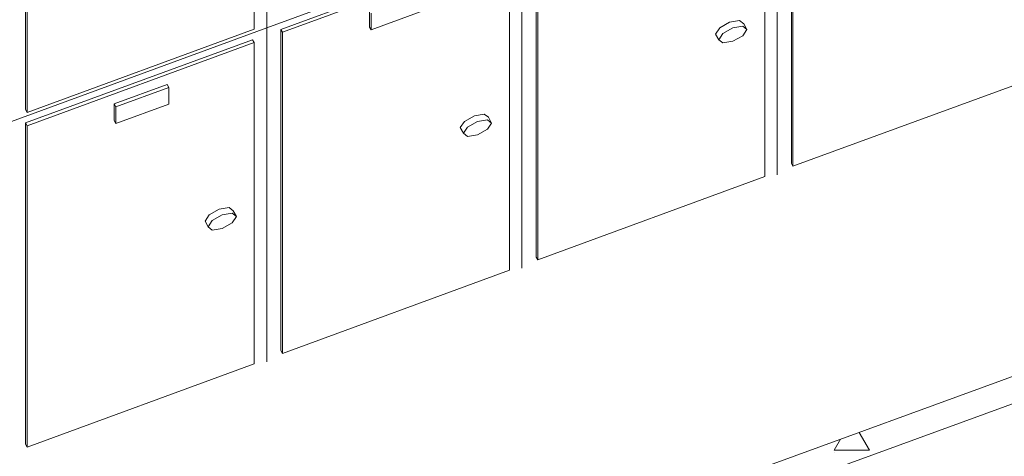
# Model space of a CAD drawing. Header units: millimetres. Extents: x -8337 to 19291, y 9509 to 21675.
# Tile 91 of 163: x 907 to 2259, y 15970 to 16570. Entities that reach past the tile are written whole.
import ezdxf

# ---------------------------------------------------------------- set-up
doc = ezdxf.new("R2010")
doc.units = ezdxf.units.MM
doc.header["$MEASUREMENT"] = 0
doc.layers.add('Nuevo_09_EI_Mobiliari general', color=7, linetype='Continuous')
doc.layers.add('Nuevo_Puertas Archicad', color=7, linetype='Continuous')
doc.layers.add('Nuevo_09_EI_Mobiliari general_Pluma_Nº__1', color=7, linetype='Continuous', lineweight=5)
doc.layers.add('Nuevo_Puertas Archicad_Pluma_Nº__1', color=7, linetype='Continuous', lineweight=5)
doc.layers.add('Nuevo_Puertas Archicad_Pluma_Nº__3', color=7, linetype='Continuous', lineweight=5, true_color=0xa4a4a4)

# ---------------------------------------------------------------- blocks, each defined once
blk = doc.blocks.new('Elem Sección_69_1')
at = {"layer": 'Nuevo_09_EI_Mobiliari general_Pluma_Nº__1', "color": 7, "linetype": 'Continuous', "lineweight": 5}
for p, q in [((1246.3, 16559.2), (1246.3, 16873.6)), ((1229.2, 16862.6), (1229.2, 16557.4)), ((1947.4, 16357.4), (1947.4, 16816.4)), ((1966.7, 16372.8), (1966.7, 16814.2)), ((1968.9, 16368.9), (1968.9, 16810.4)), ((1930.2, 16796.2), (1930.2, 16354.7)), ((915.1, 16446.9), (915.1, 16752.1)), ((917.3, 16443), (917.3, 16748.2)), ((1246.3, 16559.2), (1596.8, 16687.8)), ((1596.8, 16228.8), (1596.8, 16687.8)), ((1616.2, 16244.2), (1616.2, 16685.7)), ((1265.6, 16557.1), (1577.5, 16671.5)), ((1618.4, 16240.3), (1618.4, 16681.8)), ((1267.8, 16553.2), (1579.7, 16667.6)), ((1579.7, 16667.6), (1579.7, 16226.1)), ((1387.6, 16560.3), (1387.6, 16583.3)), ((1462.2, 16583), (1389.7, 16556.4)), ((1389.7, 16556.4), (1389.7, 16579.4)), ((1868.3, 16559.2), (1881.9, 16566.9)), ((1881.9, 16566.9), (1895.6, 16569.2)), ((1886.3, 16559.1), (1900, 16561.5)), ((1895.6, 16569.2), (1901.3, 16564.8)), ((1900, 16561.5), (1905.6, 16557)), ((1901.3, 16564.8), (1905.6, 16557)), ((895.8, 16430.6), (1246.3, 16559.2)), ((1229.2, 16557.4), (917.3, 16443)), ((1246.3, 16100.2), (1246.3, 16559.2)), ((1265.6, 16557.1), (1267.8, 16553.2)), ((1265.6, 16115.6), (1265.6, 16557.1)), ((1267.8, 16111.7), (1267.8, 16553.2)), ((1389.7, 16556.4), (1387.6, 16560.3)), ((1862.6, 16550.6), (1868.3, 16559.2)), ((1862.6, 16550.6), (1867, 16542.9)), ((1867, 16542.9), (1872.7, 16551.4)), ((1872.7, 16551.4), (1886.3, 16559.1)), ((1900, 16548.4), (1886.3, 16540.7)), ((1905.6, 16557), (1900, 16548.4)), ((915.1, 16428.5), (1227, 16542.9)), ((917.3, 16424.6), (1229.2, 16539)), ((1227, 16542.9), (1229.2, 16539)), ((1229.2, 16539), (1229.2, 16097.5)), ((1872.7, 16538.4), (1867, 16542.9)), ((1886.3, 16540.7), (1872.7, 16538.4)), ((1037, 16454.7), (1109.5, 16481.3)), ((1109.5, 16481.3), (1111.7, 16477.4)), ((2280.8, 16483.3), (1968.9, 16368.9)), ((1111.7, 16477.4), (1039.2, 16450.8)), ((1111.7, 16454.4), (1111.7, 16477.4)), ((1039.2, 16450.8), (1037, 16454.7)), ((1037, 16431.7), (1037, 16454.7)), ((1111.7, 16454.4), (1039.2, 16427.8)), ((915.1, 16446.9), (917.3, 16443)), ((1039.2, 16427.8), (1039.2, 16450.8)), ((1531.4, 16438.3), (1545.1, 16440.7)), ((1545.1, 16440.7), (1550.7, 16436.2)), ((915.1, 16428.5), (917.3, 16424.6)), ((915.1, 15987), (915.1, 16428.5)), ((1039.2, 16427.8), (1037, 16431.7)), ((1512.1, 16422.1), (1517.8, 16430.6)), ((1517.8, 16430.6), (1531.4, 16438.3)), ((1522.1, 16422.8), (1535.8, 16430.6)), ((1535.8, 16430.6), (1549.5, 16432.9)), ((1549.5, 16432.9), (1555.1, 16428.4)), ((1555.1, 16428.4), (1549.5, 16419.9)), ((1550.7, 16436.2), (1555.1, 16428.4)), ((917.3, 15983.1), (917.3, 16424.6)), ((1512.1, 16422.1), (1516.5, 16414.3)), ((1516.5, 16414.3), (1522.1, 16422.8)), ((1522.1, 16409.8), (1516.5, 16414.3)), ((1549.5, 16419.9), (1535.8, 16412.2)), ((1535.8, 16412.2), (1522.1, 16409.8)), ((1966.7, 16372.8), (1968.9, 16368.9)), ((1930.2, 16354.7), (1618.4, 16240.3)), ((1167.2, 16302.1), (1180.9, 16309.8)), ((1180.9, 16309.8), (1194.6, 16312.1)), ((1194.6, 16312.1), (1200.2, 16307.7)), ((1200.2, 16307.7), (1204.6, 16299.9)), ((1161.6, 16293.5), (1167.2, 16302.1)), ((1161.6, 16293.5), (1166, 16285.7)), ((1166, 16285.7), (1171.6, 16294.3)), ((1171.6, 16294.3), (1185.3, 16302)), ((1185.3, 16302), (1199, 16304.3)), ((1199, 16291.3), (1185.3, 16283.6)), ((1199, 16304.3), (1204.6, 16299.9)), ((1204.6, 16299.9), (1199, 16291.3)), ((1171.6, 16281.3), (1166, 16285.7)), ((1185.3, 16283.6), (1171.6, 16281.3)), ((1616.2, 16244.2), (1618.4, 16240.3)), ((1579.7, 16226.1), (1267.8, 16111.7)), ((1265.6, 16115.6), (1267.8, 16111.7)), ((1229.2, 16097.5), (917.3, 15983.1)), ((915.1, 15987), (917.3, 15983.1))]:
    blk.add_line(p, q, dxfattribs=at)
blk = doc.blocks.new('Elem Sección_111_1')
at = {"layer": 'Nuevo_Puertas Archicad', "linetype": 'Continuous', "lineweight": 0, "true_color": 0xffffff}
h = blk.add_hatch(dxfattribs=at)
h.set_pattern_fill('Hormigón_en_Masa_0001', style=0, pattern_type=2)
h.set_pattern_definition([(0, (0, 0), (0, 779.423), [48.75, -401.25]), (0, (225, 389.7), (0, 779.423), [48.75, -401.25]), (60, (0, 0), (-675, 389.71), [48.75, -401.25]), (60, (450, 0), (-675, 389.71), [48.75, -401.25]), (120, (48.75, 0), (675, 389.71), [48.75, -401.25]), (120, (498.75, 0), (675, 389.71), [48.75, -401.25]), (0, (0, 75), (0, 150), [0, -150, 0, -225]), (45, (75, 75), (-106.066, 106.066), [0, -112.5, 0, -187.5])])
h.paths.add_polyline_path([(1925.2, 15916.6), (2737.3, 16213.1), (2719.8, 16244.3), (1907.7, 15947.7)])
at = {"layer": 'Nuevo_Puertas Archicad_Pluma_Nº__1', "color": 7, "linetype": 'Continuous', "lineweight": 5}
for p, q in [((2719.8, 16244.3), (1907.7, 15947.7)), ((2719.8, 16244.3), (2737.3, 16213.1)), ((2737.3, 16213.1), (1925.2, 15916.6)), ((2361.1, 16157.4), (2332.1, 16146.8)), ((2332.1, 16146.8), (2350.5, 16114.1)), ((2379.5, 16124.7), (2350.5, 16114.1)), ((2401.3, 16085.7), (2372.3, 16075.1)), ((2372.3, 16075.1), (2390.7, 16042.4)), ((2419.7, 16053), (2390.7, 16042.4)), ((1907.7, 15947.7), (1925.2, 15916.6)), ((1520, 15850.3), (1491, 15839.7)), ((1520, 15850.3), (1578.6, 15745.9)), ((1578.6, 15745.9), (1549.6, 15735.3))]:
    blk.add_line(p, q, dxfattribs=at)
at = {"layer": 'Nuevo_Puertas Archicad_Pluma_Nº__1', "color": 7, "linetype": 'Continuous', "lineweight": 5, "flags": 128}
for points in [[(2361.1, 16157.4), (2363.7, 16152.7), (2366.3, 16148.1), (2372, 16137.9), (2377.7, 16127.8), (2379.5, 16124.7)], [(2401.3, 16085.7), (2408.3, 16073.3), (2414, 16063.1), (2419.7, 16053)], [(1491, 15839.7), (1493.6, 15835), (1496.2, 15830.4), (1501.9, 15820.2), (1507.6, 15810.1), (1538.3, 15755.6), (1544, 15745.4), (1549.6, 15735.3)]]:
    blk.add_lwpolyline(points, dxfattribs=at)
at = {"layer": 'Nuevo_Puertas Archicad_Pluma_Nº__3', "color": 253, "linetype": 'Continuous', "lineweight": 5, "true_color": 0xa4a4a4}
for p, q in [((2737.3, 16213.1), (2737.3, 16208.4)), ((2332.1, 16146.8), (2332.1, 16102.7)), ((2379.5, 16120), (2379.5, 16124.7)), ((2350.5, 16114.1), (2350.5, 16109.4)), ((2372.3, 15300.9), (2372.3, 16075.1)), ((2419.7, 15278.8), (2419.7, 16053)), ((2390.7, 16042.4), (2390.7, 15268.2)), ((1907.7, 15173.5), (1907.7, 15947.7)), ((1925.2, 15142.3), (1925.2, 15916.6)), ((2263.6, 15741.8), (2341, 15770)), ((1578.6, 15497.7), (1578.6, 15745.9)), ((1549.6, 15735.3), (1549.6, 15549.2)), ((2138, 15695.9), (2215.3, 15724.1)), ((2138, 15695.9), (2138, 15663.7)), ((1983.2, 15656.7), (1973.6, 15654.4)), ((1990.3, 15655.9), (1983.2, 15656.7)), ((1992.9, 15652.2), (1990.3, 15655.9)), ((1956.8, 15643.6), (1954.2, 15638.1)), ((1963.9, 15649.6), (1956.8, 15643.6)), ((1967.2, 15643.8), (1960.1, 15637.8)), ((1973.6, 15654.4), (1963.9, 15649.6)), ((1976.9, 15648.5), (1967.2, 15643.8)), ((1976.9, 15642.5), (1973.5, 15640.9)), ((1986.5, 15650.8), (1976.9, 15648.5)), ((1980.2, 15643.3), (1976.9, 15642.5)), ((1982.7, 15643.1), (1980.2, 15643.3)), ((1983.6, 15641.8), (1982.7, 15643.1)), ((1993.6, 15650), (1986.5, 15650.8)), ((1992.9, 15652.2), (1996.2, 15646.4)), ((1996.2, 15646.4), (1993.6, 15650)), ((1993.6, 15640.8), (1996.2, 15646.4)), ((1954.2, 15638.1), (1957.5, 15632.3)), ((1960.1, 15637.8), (1957.5, 15632.3)), ((1957.5, 15632.3), (1960.1, 15628.6)), ((1960.1, 15628.6), (1967.2, 15627.8)), ((1967.2, 15627.8), (1973.7, 15629.4)), ((1971, 15638.8), (1970.1, 15636.8)), ((1970.1, 15636.8), (1976.7, 15623.3)), ((1973.5, 15640.9), (1971, 15638.8)), ((1983.6, 15641.8), (1990.2, 15628.2)), ((1986.8, 15635.1), (1993.6, 15640.8)), ((1976.7, 15623.3), (1981.5, 15609.7)), ((1990.2, 15628.2), (1995, 15614.6)), ((1973.6, 15603.8), (1963.9, 15599)), ((1982.1, 15605.8), (1973.6, 15603.8)), ((1981.3, 15610.2), (1982.6, 15602.7)), ((1982.6, 15579.7), (1982.6, 15602.7)), ((1995, 15614.6), (1995.4, 15612.8)), ((1995.4, 15612.8), (1997.4, 15601.6)), ((1997.4, 15578.6), (1997.4, 15601.6)), ((1956.8, 15593.1), (1954.2, 15587.5)), ((1963.9, 15599), (1956.8, 15593.1)), ((1967.2, 15593.2), (1960.1, 15587.2)), ((1976.9, 15597.9), (1967.2, 15593.2)), ((1971, 15588.2), (1970.1, 15586.3)), ((1973.5, 15590.3), (1971, 15588.2)), ((1976.9, 15591.9), (1973.5, 15590.3)), ((1982.6, 15599.3), (1976.9, 15597.9)), ((1980.2, 15592.8), (1976.9, 15591.9)), ((1982.6, 15592.5), (1980.2, 15592.8)), ((1954.2, 15587.5), (1957.5, 15581.7)), ((1960.1, 15587.2), (1957.5, 15581.7)), ((1957.5, 15581.7), (1960.1, 15578)), ((1960.1, 15578), (1967.2, 15577.2)), ((1967.2, 15577.2), (1974.9, 15579.1)), ((1970.1, 15586.3), (1976.7, 15576.4)), ((1976.7, 15576.4), (1978.3, 15574)), ((1981, 15576.4), (1982.6, 15579.7)), ((1995.4, 15574.4), (1997.4, 15578.6)), ((1978.3, 15574), (1983.7, 15570.1)), ((1983.7, 15570.1), (1987.1, 15568.7)), ((1987.1, 15568.7), (1990.9, 15569)), ((1990.9, 15569), (1993.9, 15571.1)), ((1993.9, 15571.1), (1995.4, 15574.4)), ((2372.3, 15305.6), (1925.2, 15142.3)), ((2390.7, 15268.2), (2372.3, 15300.9)), ((2390.7, 15268.2), (2419.7, 15278.8)), ((1925.2, 15142.3), (1907.7, 15173.5))]:
    blk.add_line(p, q, dxfattribs=at)

msp = doc.modelspace()

# ---------------------------------------------------------------- block references
at = {"layer": 'Nuevo_09_EI_Mobiliari general', "lineweight": 0}
msp.add_blockref('Elem Sección_69_1', (0, 0), dxfattribs=at)
at = {"layer": 'Nuevo_Puertas Archicad', "lineweight": 0}
msp.add_blockref('Elem Sección_111_1', (0, 0), dxfattribs=at)

doc.saveas('drawing.dxf')
